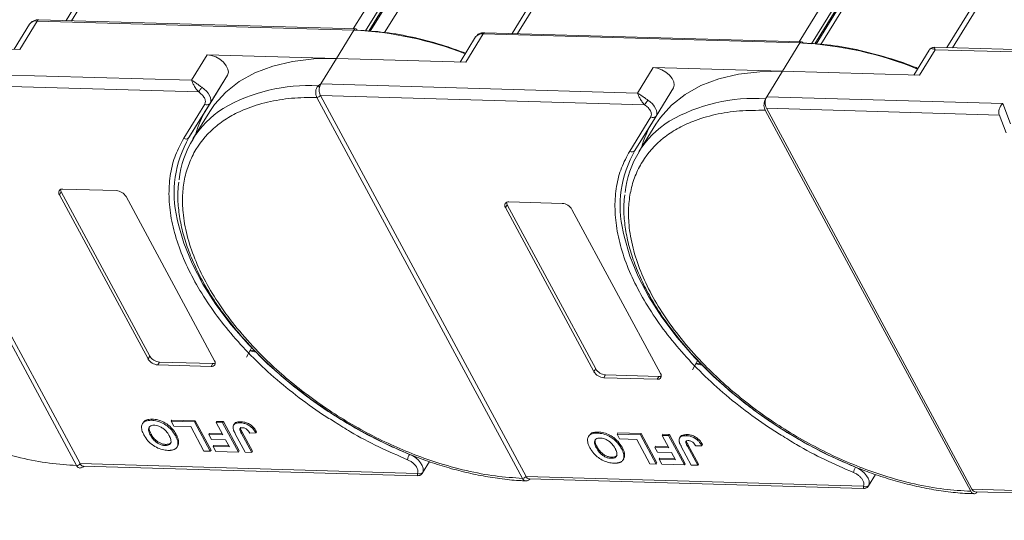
# Model space of a CAD drawing. Header units: millimetres. Extents: x 3698 to 5159, y 261 to 1294.
# Tile 42 of 46: x 4851 to 4936, y 1007 to 1050. Entities that reach past the tile are written whole.
import ezdxf

# ---------------------------------------------------------------- set-up
doc = ezdxf.new("R2010")
doc.units = ezdxf.units.MM
doc.linetypes.add('PHANTOM2', pattern=[31.75, 15.875, -3.175, 3.175, -3.175, 3.175, -3.175])

msp = doc.modelspace()

# ---------------------------------------------------------------- linework, layer by layer
at = {"color": 7, "linetype": 'Continuous', "lineweight": 15}
for p, q in [((4884.332, 1096.98), (4855.068, 1049.509)), ((4855.542, 1049.495), (4885.021, 1097.316)), ((4909.205, 1096.621), (4879.725, 1048.8)), ((4880.783, 1048.63), (4910.047, 1096.102)), ((4893.818, 1048.395), (4923.298, 1096.216)), ((4881.06, 1048.608), (4910.183, 1095.85)), ((4881.175, 1048.599), (4910.195, 1095.675)), ((4882.413, 1048.5), (4911.299, 1095.357)), ((4922.609, 1095.88), (4893.345, 1048.408)), ((4947.481, 1095.521), (4918.002, 1047.7)), ((4919.06, 1047.53), (4948.324, 1095.001)), ((4919.337, 1047.508), (4948.46, 1094.75)), ((4919.452, 1047.498), (4948.472, 1094.574)), ((4960.029, 1094.804), (4930.677, 1047.19)), ((4931.15, 1047.177), (4960.718, 1095.14)), ((4919.859, 1047.466), (4948.718, 1094.281)), ((4879.928, 1048.794), (4852.741, 1049.576)), ((4851.946, 1049.206), (4850.623, 1047.058)), ((4851.096, 1047.045), (4852.595, 1049.477)), ((4852.595, 1049.477), (4879.782, 1048.696)), ((4879.782, 1048.696), (4878.283, 1046.263)), ((4890.223, 1048.106), (4888.899, 1045.958)), ((4889.373, 1045.944), (4890.872, 1048.377)), ((4890.872, 1048.377), (4918.059, 1047.595)), ((4918.205, 1047.694), (4891.018, 1048.475)), ((4840.006, 1047.364), (4851.096, 1047.045)), ((4918.059, 1047.595), (4916.56, 1045.163)), ((4970.189, 1046.054), (4929.581, 1047.222)), ((4867.193, 1046.582), (4865.843, 1044.393)), ((4878.283, 1046.263), (4867.193, 1046.582)), ((4876.933, 1044.074), (4878.283, 1046.263)), ((4878.283, 1046.263), (4889.373, 1045.944)), ((4929.159, 1046.987), (4927.834, 1044.839)), ((4928.307, 1044.825), (4929.657, 1047.014)), ((4929.657, 1047.014), (4969.897, 1045.858)), ((4905.47, 1045.482), (4904.12, 1043.292)), ((4916.56, 1045.163), (4905.47, 1045.482)), ((4865.843, 1044.393), (4838.656, 1045.174)), ((4868.928, 1044.841), (4867.115, 1041.9)), ((4867.428, 1042.409), (4868.928, 1044.841)), ((4915.21, 1042.974), (4916.56, 1045.163)), ((4916.56, 1045.163), (4928.307, 1044.825)), ((4855.965, 1011.325), (4838.323, 1044.019)), ((4838.628, 1044.185), (4866.454, 1043.385)), ((4838.628, 1044.184), (4856.27, 1011.489)), ((4876.695, 1043.907), (4876.933, 1044.074)), ((4904.12, 1043.292), (4876.933, 1044.074)), ((4907.204, 1043.741), (4905.392, 1040.8)), ((4905.705, 1041.308), (4907.204, 1043.741)), ((4876.6, 1042.919), (4876.599, 1042.92)), ((4894.242, 1010.224), (4876.6, 1042.919)), ((4876.905, 1043.084), (4904.73, 1042.284)), ((4876.905, 1043.083), (4894.547, 1010.389)), ((4915.105, 1042.803), (4915.21, 1042.974)), ((4935.468, 1042.391), (4915.21, 1042.974)), ((4865.168, 1039.408), (4866.98, 1042.349)), ((4865.616, 1039.468), (4867.428, 1042.409)), ((4915.182, 1041.984), (4932.824, 1009.288)), ((4915.182, 1041.984), (4935.172, 1041.409)), ((4936.132, 1040.639), (4935.468, 1042.391)), ((4865.616, 1039.468), (4867.115, 1041.9)), ((4867.414, 1041.718), (4865.959, 1039.358)), ((4903.444, 1038.308), (4905.257, 1041.249)), ((4903.892, 1038.367), (4905.705, 1041.308)), ((4932.719, 1009.117), (4915.077, 1041.814)), ((4935.151, 1041.466), (4935.749, 1039.888)), ((4903.892, 1038.367), (4905.392, 1040.8)), ((4905.69, 1040.617), (4904.236, 1038.258)), ((4854.654, 1034.81), (4854.504, 1034.567)), ((4862.104, 1020.482), (4854.504, 1034.567)), ((4854.654, 1034.81), (4862.254, 1020.725)), ((4854.804, 1035.053), (4859.374, 1034.922)), ((4860.217, 1034.403), (4867.817, 1020.318)), ((4892.931, 1033.71), (4892.781, 1033.466)), ((4892.931, 1033.71), (4900.53, 1019.625)), ((4893.081, 1033.953), (4897.651, 1033.822)), ((4900.38, 1019.382), (4892.781, 1033.466)), ((4898.494, 1033.302), (4906.093, 1019.218)), ((4871.359, 1021.053), (4870.857, 1021.165)), ((4871.318, 1021.128), (4870.887, 1021.224)), ((4862.254, 1020.725), (4862.104, 1020.482)), ((4863.096, 1020.206), (4862.946, 1019.963)), ((4863.096, 1020.206), (4867.667, 1020.075)), ((4867.667, 1020.075), (4867.517, 1019.831)), ((4909.636, 1019.952), (4909.133, 1020.064)), ((4909.595, 1020.028), (4909.164, 1020.124)), ((4867.517, 1019.831), (4862.946, 1019.963)), ((4900.53, 1019.625), (4900.38, 1019.382)), ((4901.373, 1019.106), (4901.223, 1018.862)), ((4905.794, 1018.731), (4901.223, 1018.862)), ((4901.373, 1019.106), (4905.944, 1018.974)), ((4905.944, 1018.974), (4905.794, 1018.731)), ((4861.683, 1015.009), (4861.623, 1014.912)), ((4862.471, 1015.304), (4862.411, 1015.206)), ((4864.081, 1015.126), (4864.141, 1015.224)), ((4864.081, 1015.126), (4864.307, 1014.707)), ((4866.095, 1015.069), (4864.081, 1015.126)), ((4864.141, 1015.224), (4866.155, 1015.166)), ((4866.155, 1015.166), (4866.095, 1015.069)), ((4867.452, 1012.553), (4866.095, 1015.069)), ((4866.155, 1015.166), (4867.512, 1012.651)), ((4867.962, 1015.015), (4868.022, 1015.112)), ((4867.962, 1015.015), (4868.537, 1013.951)), ((4868.512, 1014.999), (4867.962, 1015.015)), ((4868.022, 1015.112), (4868.572, 1015.096)), ((4868.572, 1015.096), (4868.512, 1014.999)), ((4869.869, 1012.484), (4868.512, 1014.999)), ((4868.572, 1015.096), (4869.929, 1012.581)), ((4870.089, 1015.085), (4870.029, 1014.987)), ((4864.307, 1014.707), (4865.772, 1014.665)), ((4865.772, 1014.665), (4866.903, 1012.569)), ((4867.328, 1013.986), (4867.388, 1014.083)), ((4867.388, 1014.083), (4868.482, 1014.051)), ((4869.504, 1014.881), (4869.444, 1014.784)), ((4870.126, 1014.079), (4870.186, 1014.177)), ((4871.004, 1012.451), (4870.126, 1014.079)), ((4870.186, 1014.177), (4871.064, 1012.549)), ((4870.832, 1014.107), (4871.364, 1014.123)), ((4871.364, 1014.123), (4871.424, 1014.221)), ((4900.748, 1014.203), (4900.688, 1014.106)), ((4902.357, 1014.026), (4902.417, 1014.123)), ((4902.417, 1014.123), (4904.432, 1014.066)), ((4862.37, 1014.028), (4862.31, 1013.931)), ((4864.458, 1013.892), (4864.518, 1013.99)), ((4864.735, 1013.354), (4864.675, 1013.257)), ((4867.328, 1013.986), (4867.554, 1013.566)), ((4868.537, 1013.951), (4867.328, 1013.986)), ((4867.554, 1013.566), (4868.763, 1013.532)), ((4868.763, 1013.532), (4869.093, 1012.919)), ((4869.599, 1014.053), (4870.455, 1012.467)), ((4899.96, 1013.909), (4899.9, 1013.812)), ((4902.357, 1014.026), (4902.584, 1013.607)), ((4904.372, 1013.968), (4902.357, 1014.026)), ((4902.584, 1013.607), (4904.049, 1013.565)), ((4904.049, 1013.565), (4905.179, 1011.469)), ((4904.432, 1014.066), (4904.372, 1013.968)), ((4905.729, 1011.453), (4904.372, 1013.968)), ((4904.432, 1014.066), (4905.789, 1011.55)), ((4906.239, 1013.915), (4906.299, 1014.012)), ((4906.789, 1013.899), (4906.239, 1013.915)), ((4906.239, 1013.915), (4906.814, 1012.85)), ((4906.299, 1014.012), (4906.849, 1013.996)), ((4906.849, 1013.996), (4906.789, 1013.899)), ((4908.146, 1011.384), (4906.789, 1013.899)), ((4906.849, 1013.996), (4908.206, 1011.481)), ((4907.78, 1013.781), (4907.72, 1013.683)), ((4908.366, 1013.984), (4908.306, 1013.887)), ((4863.578, 1013.046), (4863.638, 1013.143)), ((4864.596, 1012.916), (4864.656, 1013.014)), ((4866.903, 1012.569), (4867.452, 1012.553)), ((4867.452, 1012.553), (4867.512, 1012.651)), ((4867.702, 1012.959), (4867.762, 1013.056)), ((4867.702, 1012.959), (4867.928, 1012.54)), ((4869.093, 1012.919), (4867.702, 1012.959)), ((4867.762, 1013.056), (4869.039, 1013.02)), ((4867.928, 1012.54), (4869.869, 1012.484)), ((4869.869, 1012.484), (4869.929, 1012.581)), ((4870.455, 1012.467), (4871.004, 1012.451)), ((4871.064, 1012.549), (4871.004, 1012.451)), ((4900.647, 1012.928), (4900.587, 1012.831)), ((4902.735, 1012.792), (4902.795, 1012.889)), ((4905.605, 1012.885), (4905.665, 1012.982)), ((4905.605, 1012.885), (4905.831, 1012.466)), ((4906.814, 1012.85), (4905.605, 1012.885)), ((4905.665, 1012.982), (4906.759, 1012.951)), ((4905.831, 1012.466), (4907.04, 1012.431)), ((4907.04, 1012.431), (4907.37, 1011.819)), ((4907.876, 1012.952), (4908.732, 1011.367)), ((4908.403, 1012.979), (4908.463, 1013.076)), ((4909.281, 1011.351), (4908.403, 1012.979)), ((4908.463, 1013.076), (4909.341, 1011.448)), ((4909.109, 1013.007), (4909.641, 1013.023)), ((4909.641, 1013.023), (4909.701, 1013.12)), ((4885.66, 1010.685), (4886.261, 1011.659)), ((4901.855, 1011.945), (4901.915, 1012.043)), ((4902.873, 1011.816), (4902.933, 1011.913)), ((4903.012, 1012.254), (4902.952, 1012.156)), ((4905.729, 1011.453), (4905.789, 1011.55)), ((4905.979, 1011.859), (4906.039, 1011.956)), ((4905.979, 1011.859), (4906.205, 1011.439)), ((4907.37, 1011.819), (4905.979, 1011.859)), ((4906.039, 1011.956), (4907.316, 1011.919)), ((4855.966, 1011.323), (4855.965, 1011.325)), ((4856.27, 1011.489), (4856.27, 1011.488)), ((4885.229, 1010.656), (4856.27, 1011.488)), ((4856.55, 1011.275), (4885.238, 1010.45)), ((4905.179, 1011.469), (4905.729, 1011.453)), ((4906.205, 1011.439), (4908.146, 1011.384)), ((4908.146, 1011.384), (4908.206, 1011.481)), ((4908.732, 1011.367), (4909.281, 1011.351)), ((4909.341, 1011.448), (4909.281, 1011.351)), ((4894.243, 1010.223), (4894.242, 1010.224)), ((4894.547, 1010.389), (4894.547, 1010.388)), ((4923.506, 1009.555), (4894.547, 1010.388)), ((4894.827, 1010.175), (4923.515, 1009.35)), ((4923.937, 1009.584), (4924.537, 1010.559)), ((4952.56, 1008.72), (4932.824, 1009.288)), ((4933.104, 1009.074), (4952.672, 1008.512))]:
    msp.add_line(p, q, dxfattribs=at)
at = {"color": 7, "linetype": 'Continuous', "lineweight": 15, "flags": 128}
for points in [[(4868.928, 1044.841), (4868.999, 1045.073), (4868.962, 1045.348), (4868.82, 1045.642), (4868.584, 1045.931), (4868.275, 1046.189), (4867.919, 1046.394), (4867.548, 1046.529), (4867.193, 1046.582)], [(4867.414, 1041.718), (4867.812, 1042.303), (4868.77, 1043.368), (4869.932, 1044.281), (4871.285, 1045.03), (4872.814, 1045.608), (4874.502, 1046.009), (4876.332, 1046.228), (4878.283, 1046.263)], [(4907.204, 1043.741), (4907.276, 1043.972), (4907.239, 1044.247), (4907.097, 1044.542), (4906.861, 1044.83), (4906.552, 1045.088), (4906.196, 1045.294), (4905.825, 1045.429), (4905.47, 1045.482)], [(4905.69, 1040.617), (4906.089, 1041.203), (4907.047, 1042.268), (4908.209, 1043.18), (4909.561, 1043.93), (4911.091, 1044.508), (4912.779, 1044.909), (4914.609, 1045.128), (4916.56, 1045.163)], [(4866.726, 1043.79), (4866.937, 1043.633), (4867.123, 1043.458), (4867.277, 1043.273), (4867.393, 1043.083), (4867.469, 1042.895), (4867.5, 1042.715), (4867.487, 1042.551), (4867.428, 1042.409)], [(4905.003, 1042.689), (4905.214, 1042.532), (4905.399, 1042.358), (4905.553, 1042.172), (4905.67, 1041.982), (4905.746, 1041.794), (4905.777, 1041.615), (4905.763, 1041.451), (4905.705, 1041.308)], [(4884.547, 1012.285), (4882.351, 1013.262), (4880.192, 1014.385), (4878.093, 1015.641), (4876.077, 1017.016), (4874.164, 1018.497), (4872.374, 1020.067), (4870.728, 1021.71), (4869.241, 1023.409), (4867.93, 1025.145), (4866.808, 1026.901), (4865.888, 1028.658), (4865.18, 1030.397), (4864.689, 1032.1), (4864.609, 1032.481)], [(4922.824, 1011.184), (4920.628, 1012.162), (4918.469, 1013.285), (4916.37, 1014.54), (4914.354, 1015.916), (4912.441, 1017.396), (4910.651, 1018.966), (4909.004, 1020.61), (4907.518, 1022.308), (4906.207, 1024.045), (4905.085, 1025.801), (4904.165, 1027.558), (4903.456, 1029.297), (4902.966, 1031), (4902.886, 1031.381)], [(4871.011, 1021.481), (4870.905, 1021.26), (4870.56, 1020.639)], [(4909.288, 1020.381), (4909.182, 1020.16), (4908.837, 1019.539)], [(4884.547, 1012.285), (4884.826, 1012.148), (4885.087, 1011.975), (4885.317, 1011.775), (4885.505, 1011.556), (4885.64, 1011.331), (4885.717, 1011.11), (4885.732, 1010.905), (4885.682, 1010.725)], [(4922.824, 1011.184), (4923.103, 1011.048), (4923.364, 1010.875), (4923.594, 1010.674), (4923.782, 1010.456), (4923.917, 1010.23), (4923.994, 1010.01), (4924.008, 1009.804), (4923.959, 1009.625)]]:
    msp.add_lwpolyline(points, dxfattribs=at)
at = {"color": 7, "linetype": 'Continuous', "lineweight": 15}
for centre, radius, start, end in [((4852.754, 1049.4), 0.176, 94.04353, 153.96822), ((4852.499, 1048.796), 0.688, 81.96358, 143.42725), ((4879.941, 1048.619), 0.176, 94.04353, 153.96822), ((4879.908, 1048.623), 0.173, 22.0518, 83.33731), ((4878.354, 1018.591), 30.139, 68.6387, 87.2827), ((4890.776, 1047.696), 0.688, 81.96358, 143.42725), ((4891.03, 1048.3), 0.176, 94.04353, 153.96822), ((4918.217, 1047.518), 0.176, 94.04353, 153.96822), ((4916.596, 1017.249), 30.382, 67.65228, 87.24033), ((4918.185, 1047.522), 0.173, 22.0518, 83.33731), ((4861.535, 1046.989), 6.098, 323.77082, 328.35685), ((4875.833, 1029.442), 14.491, 86.59204, 120.13559), ((4876.3, 1043.37), 0.667, 38.2755, 53.68319), ((4876.593, 1043.298), 0.378, 270.93814, 325.57), ((4876.594, 1043.295), 0.377, 270.96032, 325.74097), ((4914.143, 1028.237), 14.598, 86.22155, 120.02369), ((4916.15, 1042.451), 1.076, 150.95613, 205.74517), ((4872.956, 1035.045), 8.207, 122.40058, 174.33401), ((4867.174, 1042.608), 0.323, 233.16695, 321.99372), ((4899.812, 1045.888), 6.098, 323.77082, 328.35685), ((4874.095, 1037.622), 8.187, 148.49752, 165.16287), ((4905.45, 1041.507), 0.323, 233.16695, 321.99372), ((4911.235, 1033.943), 8.209, 122.3765, 174.28529), ((4912.372, 1036.522), 8.187, 148.49752, 165.16287), ((4873.937, 1034.703), 9.59, 150.2055, 193.3954), ((4865.361, 1039.667), 0.323, 233.16695, 321.99372), ((4912.214, 1033.602), 9.59, 150.2055, 193.3954), ((4903.638, 1038.566), 0.323, 233.16695, 321.99372), ((4854.746, 1034.753), 0.306, 79.14736, 217.56468), ((4855.038, 1035.036), 0.446, 182.64256, 210.45521), ((4859.294, 1033.849), 1.076, 30.95613, 85.74517), ((4893.023, 1033.653), 0.306, 79.14736, 217.56468), ((4893.315, 1033.936), 0.446, 182.64256, 210.45521), ((4897.571, 1032.749), 1.076, 30.95613, 85.74517), ((4863.026, 1021.036), 1.076, 210.95613, 265.74517), ((4863.176, 1021.279), 1.076, 210.95613, 265.74517), ((4867.574, 1020.132), 0.306, 259.14736, 37.56468), ((4867.696, 1020.52), 0.446, 266.24921, 294.05501), ((4901.303, 1019.935), 1.076, 210.95613, 265.74517), ((4901.453, 1020.178), 1.076, 210.95613, 265.74517), ((4905.851, 1019.031), 0.306, 259.14736, 37.56468), ((4905.973, 1019.419), 0.446, 266.24921, 294.05501), ((4885.616, 1011.63), 1.254, 148.485, 171.00747), ((4855.959, 1011.701), 0.377, 270.96032, 325.74097), ((4855.959, 1011.699), 0.376, 270.98033, 325.91135), ((4885.419, 1010.932), 0.335, 235.49296, 321.92989), ((4923.893, 1010.529), 1.254, 148.485, 171.00747), ((4894.235, 1010.601), 0.377, 270.96032, 325.74097), ((4894.236, 1010.598), 0.376, 270.98033, 325.91135), ((4923.696, 1009.831), 0.335, 235.49296, 321.92989), ((4933.137, 1009.408), 0.336, 201.09482, 264.2943)]:
    msp.add_arc(centre, radius, start, end, dxfattribs=at)
msp.add_ellipse((4935.74, 1041.888), major_axis=(0.441, 0.619), ratio=0.715737, start_param=1.232087, end_param=2.802883, dxfattribs=at)
at = {"color": 3, "linetype": 'PHANTOM2', "lineweight": 9, "ltscale": 1.030123}
msp.add_spline([(4849.788, 1112.855), (4858.198, 1085.621), (4839.374, 1049.976), (4847.812, 1006.625)], degree=3, dxfattribs=at)
at = {"color": 7, "linetype": 'Continuous', "lineweight": 15}
for points, knots in [([(4852.743, 1049.569), (4852.716, 1049.572), (4852.586, 1049.585), (4852.367, 1049.537), (4852.106, 1049.419), (4852.001, 1049.267), (4851.954, 1049.199)], [0, 0, 0, 0, 0.07976, 0.393066, 0.724539, 1, 1, 1, 1]), ([(4889.364, 1046.712), (4888.788, 1046.924), (4887.312, 1047.465), (4884.978, 1048.079), (4882.43, 1048.55), (4880.847, 1048.642), (4880.068, 1048.688)], [0, 0, 0, 0, 0.180169, 0.461291, 0.734758, 1, 1, 1, 1]), ([(4891.02, 1048.469), (4890.993, 1048.472), (4890.863, 1048.485), (4890.644, 1048.436), (4890.383, 1048.319), (4890.278, 1048.167), (4890.231, 1048.098)], [0, 0, 0, 0, 0.07976, 0.393066, 0.724539, 1, 1, 1, 1]), ([(4928.185, 1045.408), (4928.13, 1045.431), (4927.376, 1045.754), (4925.713, 1046.305), (4923.255, 1046.986), (4920.707, 1047.447), (4919.124, 1047.541), (4918.345, 1047.587)], [0, 0, 0, 0, 0.016207, 0.224204, 0.490227, 0.749005, 1, 1, 1, 1]), ([(4929.136, 1046.947), (4929.162, 1046.988), (4929.219, 1047.078), (4929.374, 1047.131), (4929.546, 1047.06), (4929.657, 1047.014)], [0, 0, 0, 0, 0.227072, 0.501587, 1, 1, 1, 1]), ([(4929.579, 1047.222), (4929.528, 1047.219), (4929.441, 1047.214), (4929.294, 1047.147), (4929.227, 1047.071), (4929.19, 1047.03)], [0, 0, 0, 0, 0.389383, 0.666862, 1, 1, 1, 1]), ([(4929.58, 1047.217), (4929.58, 1047.218), (4929.579, 1047.237), (4929.597, 1047.172), (4929.637, 1047.067), (4929.657, 1047.014)], [0, 0, 0, 0, 0.044563, 0.521846, 1, 1, 1, 1]), ([(4865.843, 1044.393), (4865.971, 1044.316), (4866.169, 1044.197), (4866.48, 1043.961), (4866.649, 1043.843), (4866.726, 1043.79)], [0, 0, 0, 0, 0.498413, 0.772928, 1, 1, 1, 1]), ([(4866.454, 1043.385), (4866.383, 1043.462), (4866.234, 1043.627), (4866.061, 1043.917), (4865.925, 1044.189), (4865.871, 1044.325), (4865.843, 1044.393)], [0, 0, 0, 0, 0.234359, 0.498216, 0.748481, 1, 1, 1, 1]), ([(4876.599, 1042.92), (4876.577, 1042.969), (4876.536, 1043.059), (4876.501, 1043.232), (4876.493, 1043.401), (4876.514, 1043.564), (4876.555, 1043.699), (4876.613, 1043.817), (4876.669, 1043.879), (4876.695, 1043.907)], [0, 0, 0, 0, 0.1718456, 0.312445, 0.4991009, 0.6298393, 0.7575038, 0.8890244, 1, 1, 1, 1]), ([(4876.823, 1043.783), (4876.812, 1043.705), (4876.79, 1043.551), (4876.816, 1043.315), (4876.864, 1043.164), (4876.899, 1043.095), (4876.905, 1043.084)], [0, 0, 0, 0, 0.313343, 0.6267, 0.940056, 1, 1, 1, 1]), ([(4894.242, 1010.224), (4893.475, 1010.276), (4891.919, 1010.381), (4889.419, 1010.856), (4887.011, 1011.523), (4884.753, 1012.333), (4882.684, 1013.224), (4880.629, 1014.258), (4877.944, 1015.817), (4875.411, 1017.605), (4873.121, 1019.553), (4871.399, 1021.213), (4869.736, 1023.072), (4868.226, 1025.095), (4867.008, 1027.101), (4866.066, 1029.099), (4865.405, 1031.098), (4865.083, 1032.918), (4865.04, 1034.529), (4865.21, 1035.933), (4865.59, 1037.25), (4866.381, 1038.867), (4867.576, 1040.231), (4869.125, 1041.298), (4870.564, 1042.002), (4872.319, 1042.549), (4874.377, 1042.892), (4875.867, 1042.91), (4876.6, 1042.919)], [0, 0, 0, 0, 0.038862, 0.078912, 0.1200677, 0.1522272, 0.1843815, 0.2172151, 0.2500433, 0.3156185, 0.347778, 0.3799323, 0.4210926, 0.4611415, 0.5, 0.5388632, 0.578912, 0.6200677, 0.6522272, 0.6843815, 0.7172151, 0.7500433, 0.8156185, 0.847778, 0.8799323, 0.9210926, 0.9611404, 1, 1, 1, 1]), ([(4876.905, 1043.084), (4876.905, 1043.084), (4876.905, 1043.084), (4876.905, 1043.084), (4876.905, 1043.084), (4876.905, 1043.083)], [0, 0, 0, 0, 0.384665, 0.692332, 1, 1, 1, 1]), ([(4904.12, 1043.292), (4904.248, 1043.216), (4904.445, 1043.097), (4904.757, 1042.861), (4904.926, 1042.743), (4905.003, 1042.689)], [0, 0, 0, 0, 0.498413, 0.772928, 1, 1, 1, 1]), ([(4904.73, 1042.284), (4904.66, 1042.362), (4904.51, 1042.526), (4904.338, 1042.816), (4904.202, 1043.089), (4904.148, 1043.224), (4904.12, 1043.292)], [0, 0, 0, 0, 0.234359, 0.498216, 0.748481, 1, 1, 1, 1]), ([(4915.077, 1041.814), (4915.049, 1041.876), (4914.995, 1042), (4914.965, 1042.234), (4914.98, 1042.471), (4915.032, 1042.668), (4915.084, 1042.765), (4915.105, 1042.803)], [0, 0, 0, 0, 0.2146939, 0.4293877, 0.6440816, 0.8587754, 1, 1, 1, 1]), ([(4932.719, 1009.117), (4931.952, 1009.162), (4930.393, 1009.254), (4927.883, 1009.713), (4925.461, 1010.367), (4923.188, 1011.171), (4921.102, 1012.058), (4919.029, 1013.091), (4916.319, 1014.652), (4913.761, 1016.448), (4911.448, 1018.407), (4909.71, 1020.077), (4908.032, 1021.947), (4906.511, 1023.982), (4905.285, 1026.001), (4904.337, 1028.011), (4903.675, 1030.022), (4903.356, 1031.853), (4903.318, 1033.473), (4903.497, 1034.884), (4903.889, 1036.207), (4904.699, 1037.828), (4905.919, 1039.192), (4907.496, 1040.252), (4908.96, 1040.948), (4910.741, 1041.482), (4912.827, 1041.808), (4914.334, 1041.812), (4915.077, 1041.814)], [0, 0, 0, 0, 0.038823, 0.07885, 0.119997, 0.152169, 0.184336, 0.217193, 0.250044, 0.315664, 0.347836, 0.380003, 0.421155, 0.461181, 0.5, 0.538824, 0.57885, 0.619997, 0.652169, 0.684336, 0.717193, 0.750044, 0.815664, 0.847836, 0.880003, 0.921155, 0.961179, 1, 1, 1, 1]), ([(4866.265, 1026.853), (4865.914, 1027.513), (4865.204, 1028.85), (4864.476, 1030.838), (4864.013, 1032.791), (4863.854, 1034.66), (4863.999, 1036.4), (4864.41, 1038.006), (4864.915, 1038.941), (4865.168, 1039.408)], [0, 0, 0, 0, 0.1406586, 0.2846716, 0.4296801, 0.5746886, 0.7187015, 0.8593462, 1, 1, 1, 1]), ([(4904.542, 1025.752), (4904.191, 1026.413), (4903.481, 1027.749), (4902.752, 1029.738), (4902.29, 1031.69), (4902.131, 1033.56), (4902.275, 1035.3), (4902.686, 1036.906), (4903.192, 1037.84), (4903.444, 1038.308)], [0, 0, 0, 0, 0.1406586, 0.2846716, 0.4296801, 0.5746886, 0.7187015, 0.8593462, 1, 1, 1, 1]), ([(4864.745, 1035.657), (4864.714, 1035.389), (4864.63, 1034.671), (4864.696, 1033.436), (4864.918, 1031.972), (4865.322, 1030.472), (4865.891, 1028.951), (4866.622, 1027.422), (4867.505, 1025.897), (4868.53, 1024.39), (4869.684, 1022.916), (4870.948, 1021.491), (4872.293, 1020.14), (4873.67, 1018.897), (4874.939, 1017.86), (4876.114, 1016.974), (4877.303, 1016.135), (4878.177, 1015.581), (4878.661, 1015.275)], [0, 0, 0, 0, 0.0415696, 0.1114246, 0.181343, 0.2512344, 0.3210272, 0.390661, 0.4600616, 0.5291534, 0.597797, 0.6657222, 0.7323442, 0.7961451, 0.8552231, 0.8974043, 0.9432711, 1, 1, 1, 1]), ([(4903.023, 1034.563), (4902.991, 1034.293), (4902.907, 1033.573), (4902.972, 1032.335), (4903.195, 1030.872), (4903.599, 1029.371), (4904.168, 1027.851), (4904.899, 1026.322), (4905.782, 1024.797), (4906.807, 1023.29), (4907.961, 1021.815), (4909.225, 1020.39), (4910.57, 1019.04), (4911.947, 1017.797), (4913.216, 1016.76), (4914.391, 1015.874), (4915.58, 1015.034), (4916.454, 1014.481), (4916.937, 1014.175)], [0, 0, 0, 0, 0.041894, 0.111725, 0.18162, 0.251488, 0.321257, 0.390867, 0.460244, 0.529313, 0.597933, 0.665835, 0.732435, 0.796214, 0.855272, 0.897439, 0.94329, 1, 1, 1, 1]), ([(4878.167, 1015.044), (4877.806, 1015.264), (4876.636, 1015.977), (4874.776, 1017.349), (4872.63, 1019.122), (4870.689, 1020.991), (4868.969, 1022.913), (4867.465, 1024.871), (4866.665, 1026.192), (4866.265, 1026.853)], [0, 0, 0, 0, 0.0703344, 0.2278279, 0.3853214, 0.5417336, 0.6944823, 0.8472514, 1, 1, 1, 1]), ([(4916.444, 1013.944), (4916.083, 1014.164), (4914.913, 1014.877), (4913.053, 1016.249), (4910.907, 1018.022), (4908.966, 1019.89), (4907.246, 1021.813), (4905.742, 1023.771), (4904.942, 1025.092), (4904.542, 1025.752)], [0, 0, 0, 0, 0.0703344, 0.2278279, 0.3853214, 0.5417336, 0.6944823, 0.8472514, 1, 1, 1, 1]), ([(4861.754, 1013.959), (4861.72, 1014.026), (4861.617, 1014.228), (4861.524, 1014.548), (4861.568, 1014.874), (4861.769, 1015.099), (4862.074, 1015.202), (4862.309, 1015.205), (4862.411, 1015.206)], [0, 0, 0, 0, 0.101888, 0.307343, 0.492963, 0.678647, 0.860791, 1, 1, 1, 1]), ([(4861.695, 1015.001), (4861.74, 1015.066), (4861.842, 1015.21), (4862.136, 1015.299), (4862.37, 1015.302), (4862.471, 1015.304)], [0, 0, 0, 0, 0.315977, 0.703684, 1, 1, 1, 1]), ([(4862.411, 1015.206), (4862.489, 1015.202), (4862.723, 1015.188), (4863.152, 1015.082), (4863.64, 1014.826), (4864.075, 1014.461), (4864.32, 1014.139), (4864.433, 1013.937), (4864.458, 1013.892)], [0, 0, 0, 0, 0.102171, 0.30922, 0.51365, 0.692275, 0.932413, 1, 1, 1, 1]), ([(4862.471, 1015.304), (4862.549, 1015.299), (4862.783, 1015.286), (4863.212, 1015.179), (4863.7, 1014.923), (4864.135, 1014.559), (4864.38, 1014.236), (4864.493, 1014.034), (4864.518, 1013.99)], [0, 0, 0, 0, 0.102171, 0.30922, 0.51365, 0.692275, 0.932413, 1, 1, 1, 1]), ([(4869.404, 1014.529), (4869.401, 1014.591), (4869.395, 1014.714), (4869.486, 1014.861), (4869.685, 1014.979), (4869.899, 1014.984), (4870.029, 1014.987)], [0, 0, 0, 0, 0.20646, 0.413515, 0.645211, 1, 1, 1, 1]), ([(4869.513, 1014.876), (4869.525, 1014.9), (4869.564, 1014.979), (4869.749, 1015.074), (4869.961, 1015.08), (4870.089, 1015.085)], [0, 0, 0, 0, 0.148382, 0.484821, 1, 1, 1, 1]), ([(4870.029, 1014.987), (4870.107, 1014.982), (4870.284, 1014.971), (4870.586, 1014.882), (4870.879, 1014.713), (4871.163, 1014.453), (4871.285, 1014.253), (4871.364, 1014.123)], [0, 0, 0, 0, 0.155292, 0.353145, 0.543243, 0.704067, 1, 1, 1, 1]), ([(4870.089, 1015.085), (4870.167, 1015.08), (4870.344, 1015.068), (4870.646, 1014.98), (4870.939, 1014.81), (4871.223, 1014.55), (4871.345, 1014.35), (4871.424, 1014.221)], [0, 0, 0, 0, 0.155292, 0.353145, 0.543243, 0.704067, 1, 1, 1, 1]), ([(4884.378, 1011.825), (4883.552, 1012.184), (4881.9, 1012.901), (4879.816, 1013.997), (4878.604, 1014.767), (4878.167, 1015.044)], [0, 0, 0, 0, 0.390081, 0.780187, 1, 1, 1, 1]), ([(4878.661, 1015.275), (4879.333, 1014.875), (4880.275, 1014.315), (4881.703, 1013.571), (4882.928, 1012.978), (4884.399, 1012.34), (4885.946, 1011.748), (4887.56, 1011.216), (4889.209, 1010.766), (4890.871, 1010.407), (4892.521, 1010.16), (4893.742, 1010.031), (4894.391, 1010.023), (4894.516, 1010.022)], [0, 0, 0, 0, 0.130517, 0.183018, 0.269988, 0.35985, 0.455796, 0.555409, 0.657717, 0.76196, 0.867621, 0.974343, 1, 1, 1, 1]), ([(4855.965, 1011.325), (4855.199, 1011.377), (4853.642, 1011.482), (4851.143, 1011.957), (4848.734, 1012.623), (4846.519, 1013.418), (4845.191, 1013.987), (4844.553, 1014.282)], [0, 0, 0, 0, 0.038862, 0.078912, 0.1200677, 0.1522272, 0.1823833, 0.1823833, 0.1823833, 0.1823833]), ([(4862.639, 1014.787), (4862.564, 1014.785), (4862.414, 1014.78), (4862.247, 1014.695), (4862.148, 1014.553), (4862.138, 1014.317), (4862.222, 1014.098), (4862.298, 1013.954), (4862.31, 1013.931)], [0, 0, 0, 0, 0.159091, 0.319451, 0.485991, 0.660682, 0.944289, 1, 1, 1, 1]), ([(4862.37, 1014.028), (4862.337, 1014.095), (4862.243, 1014.283), (4862.173, 1014.535), (4862.242, 1014.665), (4862.264, 1014.707)], [0, 0, 0, 0, 0.271027, 0.764321, 1, 1, 1, 1]), ([(4863.918, 1013.892), (4863.879, 1013.959), (4863.772, 1014.145), (4863.549, 1014.407), (4863.236, 1014.623), (4862.951, 1014.746), (4862.752, 1014.781), (4862.654, 1014.786), (4862.639, 1014.787)], [0, 0, 0, 0, 0.159163, 0.441094, 0.61902, 0.796885, 0.968573, 1, 1, 1, 1]), ([(4869.599, 1014.053), (4869.582, 1014.086), (4869.546, 1014.153), (4869.502, 1014.243), (4869.467, 1014.323), (4869.441, 1014.392), (4869.417, 1014.462), (4869.408, 1014.507), (4869.404, 1014.529)], [0, 0, 0, 0, 0.20827, 0.416707, 0.561481, 0.706573, 0.852825, 1, 1, 1, 1]), ([(4870.22, 1014.569), (4870.171, 1014.568), (4870.094, 1014.567), (4870.016, 1014.529), (4869.98, 1014.471), (4870, 1014.319), (4870.071, 1014.184), (4870.126, 1014.079)], [0, 0, 0, 0, 0.189329, 0.302222, 0.415612, 0.548732, 1, 1, 1, 1]), ([(4870.058, 1014.584), (4870.054, 1014.579), (4870.037, 1014.553), (4870.067, 1014.412), (4870.134, 1014.279), (4870.186, 1014.177)], [0, 0, 0, 0, 0.05409, 0.269563, 1, 1, 1, 1]), ([(4870.589, 1014.422), (4870.551, 1014.45), (4870.479, 1014.504), (4870.358, 1014.552), (4870.274, 1014.567), (4870.229, 1014.569), (4870.22, 1014.569)], [0, 0, 0, 0, 0.330398, 0.624767, 0.917361, 1, 1, 1, 1]), ([(4870.832, 1014.107), (4870.822, 1014.124), (4870.802, 1014.157), (4870.769, 1014.209), (4870.732, 1014.262), (4870.691, 1014.316), (4870.645, 1014.371), (4870.608, 1014.405), (4870.589, 1014.422)], [0, 0, 0, 0, 0.155996, 0.312125, 0.480895, 0.650212, 0.823248, 1, 1, 1, 1]), ([(4900.031, 1012.858), (4899.997, 1012.925), (4899.894, 1013.128), (4899.801, 1013.447), (4899.845, 1013.774), (4900.046, 1013.999), (4900.35, 1014.102), (4900.586, 1014.105), (4900.688, 1014.106)], [0, 0, 0, 0, 0.101888, 0.307343, 0.492963, 0.678647, 0.860791, 1, 1, 1, 1]), ([(4899.971, 1013.901), (4900.017, 1013.966), (4900.119, 1014.11), (4900.412, 1014.198), (4900.647, 1014.202), (4900.748, 1014.203)], [0, 0, 0, 0, 0.315977, 0.703684, 1, 1, 1, 1]), ([(4900.688, 1014.106), (4900.766, 1014.101), (4901, 1014.088), (4901.429, 1013.981), (4901.917, 1013.725), (4902.352, 1013.361), (4902.597, 1013.039), (4902.71, 1012.836), (4902.735, 1012.792)], [0, 0, 0, 0, 0.102171, 0.30922, 0.51365, 0.692275, 0.932413, 1, 1, 1, 1]), ([(4900.748, 1014.203), (4900.825, 1014.199), (4901.06, 1014.185), (4901.489, 1014.079), (4901.977, 1013.822), (4902.412, 1013.458), (4902.657, 1013.136), (4902.77, 1012.934), (4902.795, 1012.889)], [0, 0, 0, 0, 0.102171, 0.30922, 0.51365, 0.692275, 0.932413, 1, 1, 1, 1]), ([(4916.937, 1014.175), (4917.61, 1013.775), (4918.552, 1013.214), (4919.98, 1012.471), (4921.204, 1011.878), (4922.676, 1011.24), (4924.223, 1010.647), (4925.837, 1010.116), (4927.486, 1009.666), (4929.148, 1009.307), (4930.798, 1009.058), (4932.087, 1008.927), (4932.8, 1008.92), (4932.992, 1008.918)], [0, 0, 0, 0, 0.1287816, 0.1805843, 0.2663985, 0.355065, 0.4497361, 0.548024, 0.6489718, 0.7518293, 0.8560851, 0.9613879, 1, 1, 1, 1]), ([(4863.811, 1012.626), (4863.734, 1012.631), (4863.499, 1012.644), (4863.073, 1012.753), (4862.587, 1013.008), (4862.151, 1013.371), (4861.899, 1013.701), (4861.782, 1013.909), (4861.754, 1013.959)], [0, 0, 0, 0, 0.101398, 0.306996, 0.506144, 0.685262, 0.924557, 1, 1, 1, 1]), ([(4862.31, 1013.931), (4862.349, 1013.864), (4862.445, 1013.695), (4862.64, 1013.455), (4862.909, 1013.245), (4863.179, 1013.112), (4863.407, 1013.056), (4863.534, 1013.048), (4863.578, 1013.046)], [0, 0, 0, 0, 0.159697, 0.4009, 0.570524, 0.740194, 0.908408, 1, 1, 1, 1]), ([(4863.638, 1013.143), (4863.559, 1013.149), (4863.4, 1013.162), (4863.135, 1013.254), (4862.879, 1013.404), (4862.618, 1013.64), (4862.466, 1013.857), (4862.386, 1014), (4862.37, 1014.028)], [0, 0, 0, 0, 0.160292, 0.321922, 0.490761, 0.657569, 0.933883, 1, 1, 1, 1]), ([(4863.578, 1013.046), (4863.653, 1013.048), (4863.803, 1013.051), (4863.973, 1013.131), (4864.076, 1013.269), (4864.09, 1013.499), (4864.008, 1013.718), (4863.933, 1013.863), (4863.918, 1013.892)], [0, 0, 0, 0, 0.159186, 0.319845, 0.483838, 0.656366, 0.932671, 1, 1, 1, 1]), ([(4864.091, 1013.317), (4864.053, 1013.273), (4863.977, 1013.185), (4863.799, 1013.144), (4863.679, 1013.143), (4863.638, 1013.143)], [0, 0, 0, 0, 0.398189, 0.794249, 1, 1, 1, 1]), ([(4864.675, 1013.257), (4864.674, 1013.197), (4864.67, 1013.079), (4864.595, 1012.887), (4864.481, 1012.765), (4864.373, 1012.714), (4864.36, 1012.708)], [0, 0, 0, 0, 0.2508959, 0.5021661, 0.9405117, 1, 1, 1, 1]), ([(4864.458, 1013.892), (4864.476, 1013.859), (4864.512, 1013.792), (4864.559, 1013.688), (4864.603, 1013.581), (4864.639, 1013.471), (4864.666, 1013.362), (4864.672, 1013.292), (4864.675, 1013.257)], [0, 0, 0, 0, 0.15395, 0.308181, 0.478699, 0.649961, 0.824203, 1, 1, 1, 1]), ([(4864.518, 1013.99), (4864.536, 1013.956), (4864.572, 1013.889), (4864.619, 1013.785), (4864.663, 1013.678), (4864.699, 1013.568), (4864.726, 1013.459), (4864.732, 1013.389), (4864.735, 1013.354)], [0, 0, 0, 0, 0.15395, 0.308181, 0.478699, 0.649961, 0.824203, 1, 1, 1, 1]), ([(4864.735, 1013.354), (4864.732, 1013.296), (4864.726, 1013.179), (4864.7, 1013.061), (4864.657, 1013.02), (4864.653, 1013.016)], [0, 0, 0, 0, 0.478395, 0.957504, 1, 1, 1, 1]), ([(4900.915, 1013.687), (4900.841, 1013.684), (4900.691, 1013.68), (4900.524, 1013.595), (4900.425, 1013.452), (4900.415, 1013.217), (4900.499, 1012.998), (4900.575, 1012.854), (4900.587, 1012.831)], [0, 0, 0, 0, 0.159091, 0.319451, 0.485991, 0.660682, 0.944289, 1, 1, 1, 1]), ([(4900.647, 1012.928), (4900.614, 1012.995), (4900.52, 1013.183), (4900.45, 1013.435), (4900.518, 1013.565), (4900.541, 1013.606)], [0, 0, 0, 0, 0.271027, 0.764321, 1, 1, 1, 1]), ([(4902.195, 1012.791), (4902.156, 1012.858), (4902.049, 1013.044), (4901.825, 1013.307), (4901.512, 1013.523), (4901.228, 1013.646), (4901.029, 1013.681), (4900.931, 1013.686), (4900.915, 1013.687)], [0, 0, 0, 0, 0.159163, 0.441094, 0.61902, 0.796885, 0.968573, 1, 1, 1, 1]), ([(4907.681, 1013.429), (4907.678, 1013.49), (4907.672, 1013.614), (4907.763, 1013.761), (4907.961, 1013.879), (4908.176, 1013.884), (4908.306, 1013.887)], [0, 0, 0, 0, 0.20646, 0.413515, 0.645211, 1, 1, 1, 1]), ([(4907.876, 1012.952), (4907.858, 1012.986), (4907.823, 1013.053), (4907.779, 1013.143), (4907.744, 1013.223), (4907.718, 1013.292), (4907.694, 1013.361), (4907.685, 1013.406), (4907.681, 1013.429)], [0, 0, 0, 0, 0.20827, 0.416707, 0.561481, 0.706573, 0.852825, 1, 1, 1, 1]), ([(4907.79, 1013.775), (4907.802, 1013.8), (4907.841, 1013.879), (4908.026, 1013.973), (4908.238, 1013.98), (4908.366, 1013.984)], [0, 0, 0, 0, 0.148382, 0.484821, 1, 1, 1, 1]), ([(4908.497, 1013.469), (4908.448, 1013.468), (4908.37, 1013.467), (4908.293, 1013.428), (4908.257, 1013.37), (4908.277, 1013.218), (4908.348, 1013.083), (4908.403, 1012.979)], [0, 0, 0, 0, 0.189329, 0.302222, 0.415612, 0.548732, 1, 1, 1, 1]), ([(4908.306, 1013.887), (4908.384, 1013.882), (4908.561, 1013.87), (4908.863, 1013.782), (4909.156, 1013.612), (4909.439, 1013.353), (4909.562, 1013.153), (4909.641, 1013.023)], [0, 0, 0, 0, 0.155292, 0.353145, 0.543243, 0.704067, 1, 1, 1, 1]), ([(4908.335, 1013.484), (4908.331, 1013.479), (4908.314, 1013.453), (4908.344, 1013.312), (4908.411, 1013.179), (4908.463, 1013.076)], [0, 0, 0, 0, 0.05409, 0.269563, 1, 1, 1, 1]), ([(4908.366, 1013.984), (4908.444, 1013.979), (4908.621, 1013.968), (4908.923, 1013.879), (4909.216, 1013.709), (4909.499, 1013.45), (4909.622, 1013.25), (4909.701, 1013.12)], [0, 0, 0, 0, 0.155292, 0.353145, 0.543243, 0.704067, 1, 1, 1, 1]), ([(4908.866, 1013.322), (4908.828, 1013.35), (4908.756, 1013.403), (4908.635, 1013.451), (4908.55, 1013.466), (4908.506, 1013.468), (4908.497, 1013.469)], [0, 0, 0, 0, 0.330398, 0.624767, 0.917361, 1, 1, 1, 1]), ([(4909.109, 1013.007), (4909.099, 1013.023), (4909.079, 1013.057), (4909.046, 1013.109), (4909.009, 1013.162), (4908.968, 1013.216), (4908.922, 1013.27), (4908.885, 1013.304), (4908.866, 1013.322)], [0, 0, 0, 0, 0.155996, 0.312125, 0.480895, 0.650212, 0.823248, 1, 1, 1, 1]), ([(4922.654, 1010.725), (4921.829, 1011.083), (4920.177, 1011.8), (4918.093, 1012.897), (4916.881, 1013.667), (4916.444, 1013.944)], [0, 0, 0, 0, 0.390081, 0.780187, 1, 1, 1, 1]), ([(4864.36, 1012.708), (4864.331, 1012.696), (4864.274, 1012.673), (4864.182, 1012.652), (4864.091, 1012.637), (4864.001, 1012.629), (4863.908, 1012.625), (4863.844, 1012.626), (4863.811, 1012.626)], [0, 0, 0, 0, 0.185429, 0.37219, 0.527708, 0.683877, 0.841678, 1, 1, 1, 1]), ([(4902.088, 1011.526), (4902.011, 1011.53), (4901.776, 1011.544), (4901.349, 1011.653), (4900.864, 1011.908), (4900.428, 1012.271), (4900.176, 1012.6), (4900.059, 1012.808), (4900.031, 1012.858)], [0, 0, 0, 0, 0.101398, 0.306996, 0.506144, 0.685262, 0.924557, 1, 1, 1, 1]), ([(4900.587, 1012.831), (4900.625, 1012.763), (4900.722, 1012.595), (4900.916, 1012.355), (4901.186, 1012.145), (4901.456, 1012.012), (4901.684, 1011.956), (4901.81, 1011.948), (4901.855, 1011.945)], [0, 0, 0, 0, 0.159697, 0.4009, 0.570524, 0.740194, 0.908408, 1, 1, 1, 1]), ([(4901.915, 1012.043), (4901.836, 1012.049), (4901.677, 1012.062), (4901.412, 1012.153), (4901.156, 1012.303), (4900.895, 1012.539), (4900.743, 1012.756), (4900.662, 1012.9), (4900.647, 1012.928)], [0, 0, 0, 0, 0.160292, 0.321922, 0.490761, 0.657569, 0.933883, 1, 1, 1, 1]), ([(4901.855, 1011.945), (4901.93, 1011.947), (4902.08, 1011.951), (4902.25, 1012.031), (4902.353, 1012.169), (4902.367, 1012.398), (4902.285, 1012.618), (4902.209, 1012.763), (4902.195, 1012.791)], [0, 0, 0, 0, 0.159186, 0.319845, 0.483838, 0.656366, 0.932671, 1, 1, 1, 1]), ([(4902.735, 1012.792), (4902.753, 1012.759), (4902.788, 1012.691), (4902.836, 1012.588), (4902.88, 1012.481), (4902.916, 1012.371), (4902.943, 1012.262), (4902.949, 1012.192), (4902.952, 1012.156)], [0, 0, 0, 0, 0.15395, 0.308181, 0.478699, 0.649961, 0.824203, 1, 1, 1, 1]), ([(4902.795, 1012.889), (4902.813, 1012.856), (4902.848, 1012.789), (4902.896, 1012.685), (4902.94, 1012.578), (4902.976, 1012.468), (4903.003, 1012.359), (4903.009, 1012.289), (4903.012, 1012.254)], [0, 0, 0, 0, 0.15395, 0.308181, 0.478699, 0.649961, 0.824203, 1, 1, 1, 1]), ([(4884.378, 1011.825), (4884.46, 1011.787), (4884.627, 1011.71), (4884.856, 1011.543), (4885.051, 1011.353), (4885.135, 1011.219), (4885.176, 1011.153)], [0, 0, 0, 0, 0.2455128, 0.5, 0.7544872, 1, 1, 1, 1]), ([(4902.368, 1012.216), (4902.33, 1012.172), (4902.253, 1012.084), (4902.076, 1012.043), (4901.956, 1012.043), (4901.915, 1012.043)], [0, 0, 0, 0, 0.398189, 0.794249, 1, 1, 1, 1]), ([(4902.637, 1011.607), (4902.608, 1011.596), (4902.551, 1011.573), (4902.458, 1011.552), (4902.368, 1011.537), (4902.278, 1011.528), (4902.185, 1011.524), (4902.12, 1011.525), (4902.088, 1011.526)], [0, 0, 0, 0, 0.185429, 0.37219, 0.527708, 0.683877, 0.841678, 1, 1, 1, 1]), ([(4902.952, 1012.156), (4902.951, 1012.097), (4902.947, 1011.978), (4902.872, 1011.787), (4902.758, 1011.665), (4902.65, 1011.614), (4902.637, 1011.607)], [0, 0, 0, 0, 0.2508959, 0.5021661, 0.9405117, 1, 1, 1, 1]), ([(4903.012, 1012.254), (4903.009, 1012.196), (4903.002, 1012.079), (4902.977, 1011.961), (4902.933, 1011.919), (4902.93, 1011.916)], [0, 0, 0, 0, 0.478395, 0.957504, 1, 1, 1, 1]), ([(4856.239, 1011.114), (4856.202, 1011.121), (4856.135, 1011.132), (4856.041, 1011.206), (4855.992, 1011.281), (4855.966, 1011.323)], [0, 0, 0, 0, 0.351072, 0.64308, 1, 1, 1, 1]), ([(4856.245, 1011.111), (4856.289, 1011.114), (4856.373, 1011.118), (4856.508, 1011.174), (4856.589, 1011.237), (4856.637, 1011.273)], [0, 0, 0, 0, 0.3146885, 0.6033784, 1, 1, 1, 1]), ([(4856.27, 1011.488), (4856.304, 1011.438), (4856.372, 1011.338), (4856.475, 1011.274), (4856.535, 1011.282), (4856.55, 1011.284)], [0, 0, 0, 0, 0.42964, 0.85928, 1, 1, 1, 1]), ([(4922.654, 1010.725), (4922.737, 1010.687), (4922.904, 1010.61), (4923.133, 1010.443), (4923.328, 1010.253), (4923.412, 1010.118), (4923.453, 1010.052)], [0, 0, 0, 0, 0.2455128, 0.5, 0.7544872, 1, 1, 1, 1]), ([(4885.239, 1010.451), (4885.239, 1010.457), (4885.24, 1010.468), (4885.233, 1010.596), (4885.229, 1010.656)], [0, 0, 0, 0, 0.529584, 1, 1, 1, 1]), ([(4885.239, 1010.45), (4885.301, 1010.455), (4885.404, 1010.463), (4885.552, 1010.546), (4885.617, 1010.628), (4885.652, 1010.672)], [0, 0, 0, 0, 0.411753, 0.687601, 1, 1, 1, 1]), ([(4894.516, 1010.014), (4894.479, 1010.02), (4894.412, 1010.032), (4894.318, 1010.105), (4894.269, 1010.181), (4894.243, 1010.223)], [0, 0, 0, 0, 0.351072, 0.64308, 1, 1, 1, 1]), ([(4894.522, 1010.011), (4894.566, 1010.014), (4894.65, 1010.018), (4894.785, 1010.074), (4894.866, 1010.136), (4894.913, 1010.172)], [0, 0, 0, 0, 0.3146885, 0.6033784, 1, 1, 1, 1]), ([(4894.547, 1010.388), (4894.581, 1010.338), (4894.649, 1010.238), (4894.752, 1010.174), (4894.812, 1010.182), (4894.827, 1010.183)], [0, 0, 0, 0, 0.42964, 0.85928, 1, 1, 1, 1]), ([(4923.515, 1009.351), (4923.516, 1009.357), (4923.517, 1009.368), (4923.509, 1009.495), (4923.506, 1009.555)], [0, 0, 0, 0, 0.529584, 1, 1, 1, 1]), ([(4923.516, 1009.35), (4923.578, 1009.355), (4923.681, 1009.363), (4923.829, 1009.446), (4923.894, 1009.528), (4923.928, 1009.572)], [0, 0, 0, 0, 0.411753, 0.687601, 1, 1, 1, 1]), ([(4933.264, 1009.07), (4933.235, 1009.033), (4933.17, 1008.947), (4933.043, 1008.895), (4932.907, 1008.912), (4932.795, 1008.995), (4932.741, 1009.083), (4932.719, 1009.117)], [0, 0, 0, 0, 0.17322, 0.399252, 0.625285, 0.851317, 1, 1, 1, 1])]:
    msp.add_open_spline(points, degree=3, knots=knots, dxfattribs=at)
for points in [[(4876.933, 1044.074), (4876.91, 1044.031), (4876.863, 1043.945), (4876.837, 1043.837), (4876.823, 1043.783)], [(4866.943, 1042.876), (4866.883, 1042.969), (4866.763, 1043.154), (4866.557, 1043.308), (4866.454, 1043.385)], [(4866.98, 1042.349), (4867.01, 1042.425), (4867.07, 1042.577), (4866.985, 1042.776), (4866.943, 1042.876)], [(4905.22, 1041.775), (4905.16, 1041.868), (4905.04, 1042.054), (4904.834, 1042.208), (4904.73, 1042.284)], [(4905.257, 1041.249), (4905.287, 1041.325), (4905.347, 1041.476), (4905.262, 1041.676), (4905.22, 1041.775)], [(4885.229, 1010.656), (4885.251, 1010.729), (4885.296, 1010.875), (4885.216, 1011.06), (4885.176, 1011.153)], [(4923.506, 1009.555), (4923.528, 1009.629), (4923.573, 1009.775), (4923.493, 1009.96), (4923.453, 1010.052)]]:
    msp.add_open_spline(points, degree=3, dxfattribs=at)

doc.saveas('drawing.dxf')
